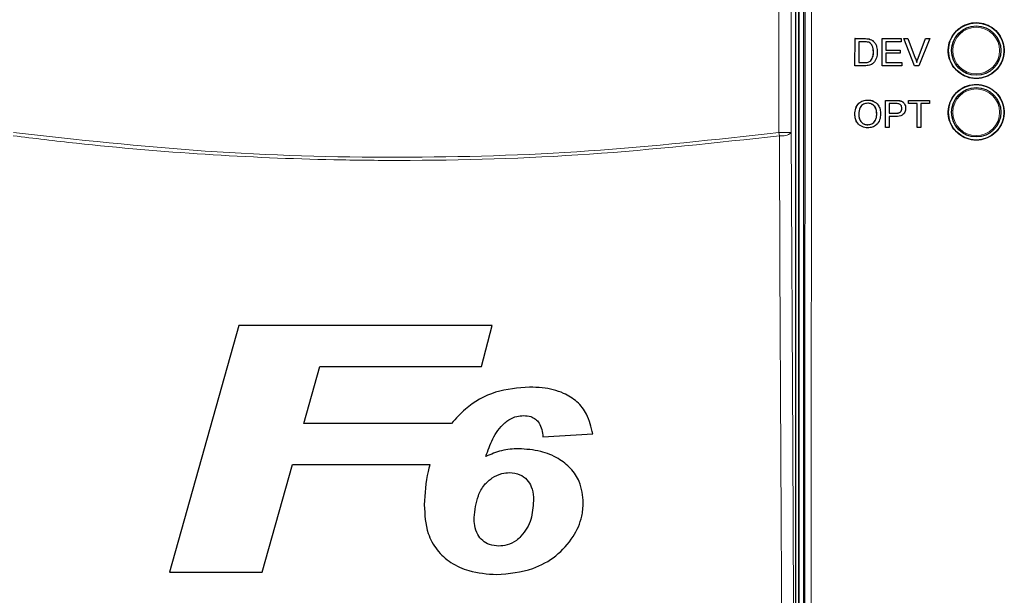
# Model space of a CAD drawing. Header units: millimetres. Extents: x 5 to 418, y 2 to 292.
# Tile 25 of 90: x 105 to 118, y 185 to 193. Entities that reach past the tile are written whole.
import ezdxf

# ---------------------------------------------------------------- set-up
doc = ezdxf.new("R2010")
doc.units = ezdxf.units.MM

msp = doc.modelspace()

# ---------------------------------------------------------------- linework, layer by layer
at = {"color": 7, "linetype": 'Continuous', "lineweight": 25}
for p, q in [((115.0964, 194.3904), (115.0964, 175.5737)), ((115.163, 194.4071), (115.163, 175.5743)), ((115.0601, 175.5707), (115.0601, 194.2315)), ((115.8595, 192.6523), (115.859, 192.6527)), ((115.859, 192.2858), (115.8595, 192.6523)), ((115.8595, 192.6523), (115.9848, 192.6522)), ((115.9111, 192.61), (115.9107, 192.3281)), ((115.9854, 192.6099), (115.9111, 192.61)), ((116.0496, 192.6469), (116.0491, 192.6474)), ((116.1028, 192.6207), (116.1023, 192.6212)), ((116.1097, 192.6145), (116.1091, 192.615)), ((116.226, 192.6522), (116.2254, 192.6527)), ((116.2254, 192.2857), (116.226, 192.6522)), ((116.226, 192.6522), (116.4843, 192.6521)), ((116.2776, 192.6099), (116.2774, 192.4971)), ((116.4843, 192.6098), (116.2776, 192.6099)), ((116.4843, 192.6521), (116.4838, 192.6526)), ((116.4843, 192.6521), (116.4843, 192.6098)), ((116.5176, 192.6521), (116.517, 192.6526)), ((116.6648, 192.2856), (116.5176, 192.6521)), ((116.5176, 192.6521), (116.5736, 192.6521)), ((116.5736, 192.6521), (116.573, 192.6526)), ((116.5736, 192.6521), (116.6729, 192.3894)), ((116.7123, 192.3899), (116.8126, 192.6526)), ((116.7129, 192.3894), (116.8132, 192.652)), ((116.8692, 192.652), (116.7208, 192.2856)), ((116.8132, 192.652), (116.8126, 192.6526)), ((116.8126, 192.6526), (116.8686, 192.6525)), ((116.8132, 192.652), (116.8692, 192.652)), ((116.8692, 192.652), (116.8686, 192.6525)), ((116.1082, 192.4718), (116.1077, 192.4722)), ((116.2773, 192.4548), (116.2771, 192.328)), ((116.4699, 192.4548), (116.2773, 192.4548)), ((116.2774, 192.4971), (116.47, 192.497)), ((116.47, 192.497), (116.4694, 192.4976)), ((116.47, 192.497), (116.4699, 192.4548)), ((115.9107, 192.3281), (115.9862, 192.3281)), ((116.0728, 192.3539), (116.0723, 192.3544)), ((116.2771, 192.328), (116.4932, 192.3279)), ((116.4932, 192.3279), (116.4927, 192.3284)), ((116.4932, 192.3279), (116.4932, 192.2856)), ((116.7129, 192.3894), (116.7123, 192.3899)), ((115.859, 192.2858), (115.8585, 192.2863)), ((115.9902, 192.2858), (115.859, 192.2858)), ((116.2254, 192.2857), (116.2249, 192.2862)), ((116.4932, 192.2856), (116.2254, 192.2857)), ((116.6648, 192.2856), (116.6642, 192.2861)), ((116.7208, 192.2856), (116.6648, 192.2856)), ((116.0317, 191.8221), (116.031, 191.8227)), ((116.27, 191.6445), (116.2703, 191.818)), ((116.271, 191.8174), (116.2703, 191.818)), ((116.2703, 191.818), (116.4048, 191.818)), ((116.2704, 191.451), (116.271, 191.8174)), ((116.271, 191.8174), (116.4056, 191.8174)), ((116.3226, 191.7751), (116.3223, 191.6436)), ((116.41, 191.7751), (116.3226, 191.7751)), ((116.4599, 191.8139), (116.4591, 191.8146)), ((116.5111, 191.7912), (116.5103, 191.7919)), ((116.5809, 191.8174), (116.5802, 191.818)), ((116.5802, 191.7815), (116.5802, 191.818)), ((116.5802, 191.818), (116.8667, 191.818)), ((116.5809, 191.7751), (116.5802, 191.7757)), ((116.5809, 191.7751), (116.5809, 191.8174)), ((116.5809, 191.8174), (116.8674, 191.8174)), ((116.6983, 191.7751), (116.5809, 191.7751)), ((116.6978, 191.451), (116.6983, 191.7751)), ((116.7499, 191.7751), (116.7494, 191.451)), ((116.8674, 191.7751), (116.7499, 191.7751)), ((116.8674, 191.8174), (116.8667, 191.818)), ((116.8674, 191.8174), (116.8674, 191.7751)), ((116.3223, 191.6436), (116.4107, 191.6436)), ((116.4915, 191.7106), (116.4908, 191.7112)), ((115.8574, 191.6293), (115.8567, 191.63)), ((116.1533, 191.6339), (116.1525, 191.6346)), ((116.3223, 191.6013), (116.322, 191.451)), ((116.412, 191.6013), (116.3223, 191.6013)), ((116.0307, 191.4885), (116.03, 191.4892)), ((116.2704, 191.451), (116.2697, 191.4516)), ((116.322, 191.451), (116.2704, 191.451)), ((116.6978, 191.451), (116.6971, 191.4515)), ((116.7494, 191.451), (116.6978, 191.451)), ((107.5371, 188.7772), (106.6016, 185.4439)), ((110.9606, 188.7772), (107.5371, 188.7772)), ((110.8137, 188.2217), (110.9606, 188.7772)), ((108.4151, 187.4525), (108.6315, 188.2217)), ((108.6315, 188.2217), (110.8137, 188.2217)), ((110.4089, 187.4525), (108.4151, 187.4525)), ((111.6442, 187.2708), (112.3173, 187.3114)), ((107.8522, 185.4439), (108.2596, 186.8969)), ((108.2596, 186.8969), (110.1168, 186.8969)), ((106.6016, 185.4439), (107.8522, 185.4439))]:
    msp.add_line(p, q, dxfattribs=at)
at = {"color": 7, "linetype": 'Continuous', "lineweight": 18}
for p, q in [((115.1037, 175.5737), (115.1037, 194.3904)), ((114.8323, 191.3829), (114.8323, 194.1705)), ((114.999, 194.1705), (114.999, 191.3829)), ((115.9848, 192.6522), (115.9843, 192.6527)), ((115.9862, 192.3281), (115.9858, 192.3285)), ((116.4056, 191.8174), (116.4048, 191.818)), ((116.4107, 191.6436), (116.41, 191.6442)), ((114.8379, 191.3398), (114.8323, 191.3829)), ((114.999, 191.3829), (114.8323, 191.3829))]:
    msp.add_line(p, q, dxfattribs=at)
at = {"color": 7, "linetype": 'Continuous', "lineweight": 18, "flags": 128}
for points in [[(114.999, 191.3829), (115.0188, 187.141), (115.0388, 182.877)], [(114.8778, 182.8339), (114.8763, 183.1559), (114.8703, 184.4436), (114.8461, 189.5948), (114.8379, 191.3398)]]:
    msp.add_lwpolyline(points, dxfattribs=at)
at = {"color": 7, "linetype": 'Continuous', "lineweight": 25}
for centre, radius in [((117.4964, 192.4904), 0.375), ((117.4964, 192.4904), 0.3333), ((117.4964, 191.6571), 0.375), ((117.4964, 191.6571), 0.3333)]:
    msp.add_circle(centre, radius, dxfattribs=at)
at = {"color": 7, "linetype": 'Continuous', "lineweight": 18}
for centre in [(117.4964, 192.4904), (117.4964, 191.6571)]:
    msp.add_circle(centre, 0.3158, dxfattribs=at)
msp.add_arc((114.8725, 191.533), 0.1962, 259.84532, 310.1364, dxfattribs=at)
for points, knots in [([(115.171, 175.5342), (115.1743, 178.681), (115.181, 184.9758), (115.1846, 191.2786), (115.1864, 194.4305)], [0, 0, 0, 0, 0.4999168, 1, 1, 1, 1]), ([(115.2726, 194.4281), (115.2725, 194.3726), (115.2724, 194.0949), (115.2718, 192.9288), (115.2691, 188.2644), (115.2645, 182.2406), (115.2589, 177.1102), (115.2572, 175.5288)], [0, 0, 0, 0, 0.0088087, 0.0440433, 0.1849823, 0.7487663, 1, 1, 1, 1]), ([(104.4937, 191.3829), (105.3554, 191.2878), (107.0824, 191.0972), (109.678, 191.0262), (112.2678, 191.0996), (113.9763, 191.2884), (114.8323, 191.3829)], [0, 0, 0, 0, 0.2508222, 0.5026819, 0.7508343, 1, 1, 1, 1]), ([(114.8379, 191.3398), (113.9845, 191.2456), (112.2742, 191.0569), (110.2625, 190.9988), (108.5306, 191.0155), (107.0799, 191.0782), (105.6356, 191.1997), (104.7734, 191.305), (104.4882, 191.3398)], [0, 0, 0, 0, 0.24814358, 0.4972894, 0.58114341, 0.7488807, 0.91692928, 1, 1, 1, 1])]:
    msp.add_open_spline(points, degree=3, knots=knots, dxfattribs=at)
at = {"color": 7, "linetype": 'Continuous', "lineweight": 25}
for points, knots in [([(117.2292, 192.7575), (117.2021, 192.7246), (117.1481, 192.6588), (117.1142, 192.5331), (117.121, 192.4048), (117.1706, 192.2855), (117.2568, 192.1894), (117.3701, 192.1271), (117.4977, 192.1059), (117.6251, 192.1282), (117.7379, 192.1915), (117.8232, 192.2883), (117.8717, 192.4079), (117.8779, 192.5367), (117.8412, 192.6604), (117.7656, 192.765), (117.6595, 192.8388), (117.5348, 192.8734), (117.4061, 192.8643), (117.3008, 192.8207), (117.2491, 192.775), (117.2292, 192.7575)], [0, 0, 0, 0, 0.053566, 0.1071314, 0.1607186, 0.214375, 0.2681131, 0.3219118, 0.3757251, 0.4295001, 0.4831988, 0.5368148, 0.5903782, 0.6439436, 0.697567, 0.7512791, 0.8050701, 0.8588935, 0.9126879, 0.9664063, 1, 1, 1, 1]), ([(115.9842, 192.6528), (115.9964, 192.6528), (116.0181, 192.6527), (116.0395, 192.6491), (116.049, 192.6475)], [0, 0, 0, 0, 0.560174, 1, 1, 1, 1]), ([(115.9848, 192.6522), (115.997, 192.6522), (116.0187, 192.6521), (116.0401, 192.6485), (116.0496, 192.6469)], [0, 0, 0, 0, 0.56017401, 1, 1, 1, 1]), ([(116.046, 192.6024), (116.0348, 192.6051), (116.0149, 192.61), (115.9945, 192.6099), (115.9854, 192.6099)], [0, 0, 0, 0, 0.5592546, 1, 1, 1, 1]), ([(116.1082, 192.4718), (116.1066, 192.5008), (116.1044, 192.5414), (116.0752, 192.5851), (116.0557, 192.5966), (116.046, 192.6024)], [0, 0, 0, 0, 0.5591497, 0.7800403, 1, 1, 1, 1]), ([(116.049, 192.6475), (116.0598, 192.6444), (116.0792, 192.6388), (116.0952, 192.6266), (116.1022, 192.6213)], [0, 0, 0, 0, 0.5598465, 1, 1, 1, 1]), ([(116.0496, 192.6469), (116.0604, 192.6438), (116.0798, 192.6383), (116.0958, 192.6261), (116.1028, 192.6207)], [0, 0, 0, 0, 0.5598465, 1, 1, 1, 1]), ([(116.1076, 192.4723), (116.1056, 192.5009), (116.1028, 192.5407), (116.0812, 192.5783), (116.0709, 192.5852), (116.0698, 192.5859)], [0, 0, 0, 0, 0.6949859, 0.9695382, 1, 1, 1, 1]), ([(116.1028, 192.6207), (116.1136, 192.6095), (116.1351, 192.5872), (116.1559, 192.5349), (116.1584, 192.4952), (116.1599, 192.4709)], [0, 0, 0, 0, 0.279769, 0.5599289, 1, 1, 1, 1]), ([(116.1599, 192.4709), (116.158, 192.4442), (116.1543, 192.3908), (116.1168, 192.3219), (116.0535, 192.2884), (116.0114, 192.2866), (115.9902, 192.2858)], [0, 0, 0, 0, 0.28083997, 0.55995172, 0.77906847, 1, 1, 1, 1]), ([(116.0722, 192.3545), (116.0845, 192.3748), (116.1066, 192.4113), (116.1073, 192.4536), (116.1076, 192.4723)], [0, 0, 0, 0, 0.55745225, 1, 1, 1, 1]), ([(116.0728, 192.3539), (116.0851, 192.3743), (116.1072, 192.4107), (116.1079, 192.453), (116.1082, 192.4718)], [0, 0, 0, 0, 0.55745225, 1, 1, 1, 1]), ([(115.9856, 192.3286), (116.0034, 192.3287), (116.0351, 192.3287), (116.0609, 192.3467), (116.0722, 192.3545)], [0, 0, 0, 0, 0.561861, 1, 1, 1, 1]), ([(115.9862, 192.3281), (116.004, 192.3281), (116.0357, 192.3281), (116.0615, 192.3461), (116.0728, 192.3539)], [0, 0, 0, 0, 0.561861, 1, 1, 1, 1]), ([(116.6729, 192.3894), (116.677, 192.3784), (116.6842, 192.3589), (116.6902, 192.339), (116.6929, 192.3302)], [0, 0, 0, 0, 0.5599982, 1, 1, 1, 1]), ([(116.6923, 192.3308), (116.6957, 192.3419), (116.7018, 192.3619), (116.7091, 192.3814), (116.7123, 192.3899)], [0, 0, 0, 0, 0.5599723, 1, 1, 1, 1]), ([(116.6929, 192.3302), (116.6963, 192.3414), (116.7024, 192.3613), (116.7097, 192.3808), (116.7129, 192.3894)], [0, 0, 0, 0, 0.5599723, 1, 1, 1, 1]), ([(117.2293, 191.9237), (117.2024, 191.8908), (117.1484, 191.825), (117.1146, 191.6995), (117.1215, 191.5714), (117.1712, 191.4522), (117.2573, 191.3563), (117.3705, 191.2942), (117.498, 191.2731), (117.6252, 191.2955), (117.7378, 191.3587), (117.8229, 191.4555), (117.8713, 191.5749), (117.8774, 191.7035), (117.8407, 191.827), (117.7651, 191.9315), (117.6591, 192.0052), (117.5344, 192.0396), (117.4059, 192.0304), (117.3008, 191.9868), (117.2492, 191.9412), (117.2293, 191.9237)], [0, 0, 0, 0, 0.053563, 0.1071253, 0.1607129, 0.2143741, 0.2681195, 0.3219247, 0.375741, 0.4295142, 0.4832069, 0.5368154, 0.590373, 0.6439371, 0.697564, 0.7512832, 0.8050816, 0.8589094, 0.9127032, 0.9664164, 1, 1, 1, 1]), ([(115.8567, 191.63), (115.8585, 191.6575), (115.8622, 191.7123), (115.9051, 191.7789), (115.9663, 191.8174), (116.0094, 191.8209), (116.031, 191.8227)], [0, 0, 0, 0, 0.2805704, 0.55957461, 0.77956077, 1, 1, 1, 1]), ([(115.8574, 191.6293), (115.8592, 191.6568), (115.8629, 191.7117), (115.9058, 191.7783), (115.967, 191.8168), (116.0101, 191.8203), (116.0317, 191.8221)], [0, 0, 0, 0, 0.2805704, 0.5595746, 0.7795608, 1, 1, 1, 1]), ([(116.0319, 191.7798), (116.0113, 191.777), (115.9702, 191.7715), (115.9137, 191.7161), (115.9108, 191.6619), (115.909, 191.6287)], [0, 0, 0, 0, 0.2801277, 0.5596529, 1, 1, 1, 1]), ([(116.031, 191.8227), (116.0593, 191.8218), (116.0931, 191.8206), (116.1168, 191.7991), (116.1206, 191.7957)], [0, 0, 0, 0, 0.8404856, 1, 1, 1, 1]), ([(116.0317, 191.8221), (116.0586, 191.8189), (116.1125, 191.8126), (116.1717, 191.7608), (116.2007, 191.697), (116.2035, 191.6547), (116.2049, 191.6336)], [0, 0, 0, 0, 0.27956445, 0.55858412, 0.77908716, 1, 1, 1, 1]), ([(116.1533, 191.6339), (116.152, 191.6539), (116.1496, 191.6938), (116.1223, 191.7443), (116.079, 191.7749), (116.0476, 191.7781), (116.0319, 191.7798)], [0, 0, 0, 0, 0.2807967, 0.5600682, 0.779984, 1, 1, 1, 1]), ([(116.4048, 191.818), (116.415, 191.818), (116.4332, 191.8179), (116.4512, 191.8156), (116.4591, 191.8146)], [0, 0, 0, 0, 0.56010052, 1, 1, 1, 1]), ([(116.4056, 191.8174), (116.4157, 191.8173), (116.4339, 191.8173), (116.4519, 191.8149), (116.4599, 191.8139)], [0, 0, 0, 0, 0.5601005, 1, 1, 1, 1]), ([(116.4522, 191.7719), (116.4444, 191.773), (116.4304, 191.7751), (116.4163, 191.7751), (116.41, 191.7751)], [0, 0, 0, 0, 0.5595849, 1, 1, 1, 1]), ([(116.4915, 191.7106), (116.4911, 191.7179), (116.4902, 191.7325), (116.4812, 191.7512), (116.4683, 191.7653), (116.4576, 191.7697), (116.4522, 191.7719)], [0, 0, 0, 0, 0.28026085, 0.5600775, 0.78014974, 1, 1, 1, 1]), ([(116.4591, 191.8146), (116.4729, 191.812), (116.4922, 191.8083), (116.505, 191.7942), (116.5086, 191.7902)], [0, 0, 0, 0, 0.7160888, 1, 1, 1, 1]), ([(116.4599, 191.8139), (116.4731, 191.8107), (116.4996, 191.8042), (116.5268, 191.776), (116.541, 191.7439), (116.5425, 191.7227), (116.5432, 191.712)], [0, 0, 0, 0, 0.28001296, 0.55891045, 0.77939555, 1, 1, 1, 1]), ([(116.1525, 191.6346), (116.1512, 191.6544), (116.1487, 191.694), (116.1237, 191.744), (116.0952, 191.7605), (116.084, 191.7669)], [0, 0, 0, 0, 0.3792008, 0.756342, 1, 1, 1, 1]), ([(116.41, 191.6442), (116.4212, 191.6446), (116.4435, 191.6454), (116.4737, 191.6586), (116.489, 191.6847), (116.4902, 191.7024), (116.4908, 191.7112)], [0, 0, 0, 0, 0.28140074, 0.55975287, 0.77935575, 1, 1, 1, 1]), ([(116.4107, 191.6436), (116.4219, 191.644), (116.4443, 191.6447), (116.4744, 191.658), (116.4897, 191.6841), (116.4909, 191.7017), (116.4915, 191.7106)], [0, 0, 0, 0, 0.2814007, 0.5597529, 0.7793558, 1, 1, 1, 1]), ([(116.5432, 191.712), (116.5412, 191.6937), (116.5373, 191.6572), (116.4905, 191.6043), (116.4418, 191.6024), (116.412, 191.6013)], [0, 0, 0, 0, 0.2807512, 0.5597085, 1, 1, 1, 1]), ([(115.8956, 191.511), (115.8948, 191.5118), (115.8778, 191.5254), (115.8633, 191.5693), (115.8589, 191.6097), (115.8567, 191.63)], [0, 0, 0, 0, 0.0267331, 0.5132069, 1, 1, 1, 1]), ([(116.0308, 191.4463), (116.0044, 191.4493), (115.9515, 191.4554), (115.893, 191.5055), (115.8627, 191.5672), (115.8591, 191.6086), (115.8574, 191.6293)], [0, 0, 0, 0, 0.2796, 0.5587653, 0.7793103, 1, 1, 1, 1]), ([(115.909, 191.6287), (115.9102, 191.6091), (115.9127, 191.57), (115.9421, 191.5222), (115.9846, 191.4929), (116.0153, 191.49), (116.0307, 191.4885)], [0, 0, 0, 0, 0.2806566, 0.559885, 0.7798492, 1, 1, 1, 1]), ([(115.9768, 191.5028), (115.9795, 191.5008), (115.9947, 191.49), (116.0141, 191.4896), (116.03, 191.4892)], [0, 0, 0, 0, 0.1780865, 1, 1, 1, 1]), ([(116.03, 191.4892), (116.0501, 191.4918), (116.0903, 191.4969), (116.132, 191.5388), (116.1503, 191.5874), (116.1518, 191.6188), (116.1525, 191.6346)], [0, 0, 0, 0, 0.2791002, 0.558192, 0.7788064, 1, 1, 1, 1]), ([(116.0307, 191.4885), (116.0508, 191.4911), (116.091, 191.4962), (116.1327, 191.5382), (116.151, 191.5868), (116.1525, 191.6182), (116.1533, 191.6339)], [0, 0, 0, 0, 0.2791002, 0.558192, 0.7788064, 1, 1, 1, 1]), ([(116.2049, 191.6336), (116.2026, 191.6067), (116.1979, 191.5531), (116.1551, 191.488), (116.094, 191.4524), (116.0519, 191.4483), (116.0308, 191.4463)], [0, 0, 0, 0, 0.280353, 0.5595023, 0.7796353, 1, 1, 1, 1]), ([(111.4635, 187.9439), (111.3078, 187.9318), (110.995, 187.9075), (110.6322, 187.7017), (110.4694, 187.52), (110.4089, 187.4525)], [0, 0, 0, 0, 0.3837768, 0.7711572, 1, 1, 1, 1]), ([(112.3173, 187.3114), (112.2963, 187.4034), (112.2598, 187.5638), (112.1116, 187.7539), (111.9042, 187.8829), (111.6777, 187.9373), (111.5207, 187.9421), (111.4635, 187.9439)], [0, 0, 0, 0, 0.242898, 0.4237478, 0.6045665, 0.8558512, 1, 1, 1, 1]), ([(111.1289, 187.4611), (111.147, 187.4756), (111.1955, 187.5144), (111.2834, 187.5528), (111.3536, 187.5573), (111.3843, 187.5593)], [0, 0, 0, 0, 0.251222, 0.6721781, 1, 1, 1, 1]), ([(111.3843, 187.5593), (111.417, 187.5571), (111.474, 187.5533), (111.5461, 187.5142), (111.6008, 187.4541), (111.6315, 187.3686), (111.6399, 187.3038), (111.6442, 187.2708)], [0, 0, 0, 0, 0.2181803, 0.3806491, 0.5437188, 0.7674666, 1, 1, 1, 1]), ([(110.873, 187.0074), (110.9011, 187.0877), (110.9437, 187.2097), (111.0332, 187.3624), (111.0967, 187.4279), (111.1289, 187.4611)], [0, 0, 0, 0, 0.4861531, 0.7393125, 1, 1, 1, 1]), ([(111.3147, 187.1106), (111.2765, 187.1093), (111.1999, 187.1066), (111.0485, 187.0815), (110.9431, 187.037), (110.873, 187.0074)], [0, 0, 0, 0, 0.2505674, 0.5016458, 1, 1, 1, 1]), ([(112.1891, 186.3794), (112.1801, 186.4782), (112.1647, 186.648), (112.0263, 186.8529), (111.8448, 186.9935), (111.6028, 187.0941), (111.4157, 187.1048), (111.3147, 187.1106)], [0, 0, 0, 0, 0.2335403, 0.4017202, 0.5694332, 0.7676612, 1, 1, 1, 1]), ([(110.1168, 186.8969), (110.1083, 186.8665), (110.0589, 186.6896), (110.0495, 186.5057), (110.0417, 186.3534)], [0, 0, 0, 0, 0.1717276, 1, 1, 1, 1]), ([(110.7148, 186.1816), (110.7262, 186.282), (110.744, 186.4375), (110.8414, 186.6207), (110.9545, 186.7231), (111.0755, 186.7798), (111.1585, 186.787), (111.1935, 186.7901)], [0, 0, 0, 0, 0.355806, 0.5506997, 0.7156312, 0.8799478, 1, 1, 1, 1]), ([(111.1935, 186.7901), (111.2411, 186.7847), (111.3292, 186.7747), (111.4319, 186.698), (111.4977, 186.5898), (111.5145, 186.489), (111.5157, 186.4252), (111.516, 186.41)], [0, 0, 0, 0, 0.2466372, 0.4576364, 0.6531619, 0.9172678, 1, 1, 1, 1]), ([(110.0417, 186.3534), (110.0482, 186.222), (110.059, 186.0067), (110.2025, 185.737), (110.3973, 185.563), (110.6749, 185.4365), (110.8916, 185.4209), (111.0182, 185.4119)], [0, 0, 0, 0, 0.2577792, 0.422516, 0.5870403, 0.7585544, 1, 1, 1, 1]), ([(111.0182, 185.4119), (111.1853, 185.4269), (111.4717, 185.4527), (111.8312, 185.6514), (112.0553, 185.9033), (112.1747, 186.1593), (112.1851, 186.3187), (112.1891, 186.3794)], [0, 0, 0, 0, 0.2923013, 0.501145, 0.7100044, 0.88957, 1, 1, 1, 1]), ([(111.516, 186.41), (111.5104, 186.3245), (111.502, 186.1959), (111.4324, 186.034), (111.3761, 185.9647), (111.3473, 185.9292)], [0, 0, 0, 0, 0.4920825, 0.7400991, 1, 1, 1, 1]), ([(111.0478, 185.7965), (111.0046, 185.8004), (110.9257, 185.8077), (110.8263, 185.8676), (110.7527, 185.9554), (110.7193, 186.0667), (110.7162, 186.1453), (110.7148, 186.1816)], [0, 0, 0, 0, 0.2189956, 0.4008855, 0.5829924, 0.8075343, 1, 1, 1, 1]), ([(111.3473, 185.9292), (111.3272, 185.9099), (111.2739, 185.8583), (111.1701, 185.8055), (111.0853, 185.7992), (111.0478, 185.7965)], [0, 0, 0, 0, 0.250543, 0.6680458, 1, 1, 1, 1])]:
    msp.add_open_spline(points, degree=3, knots=knots, dxfattribs=at)

doc.saveas('drawing.dxf')
